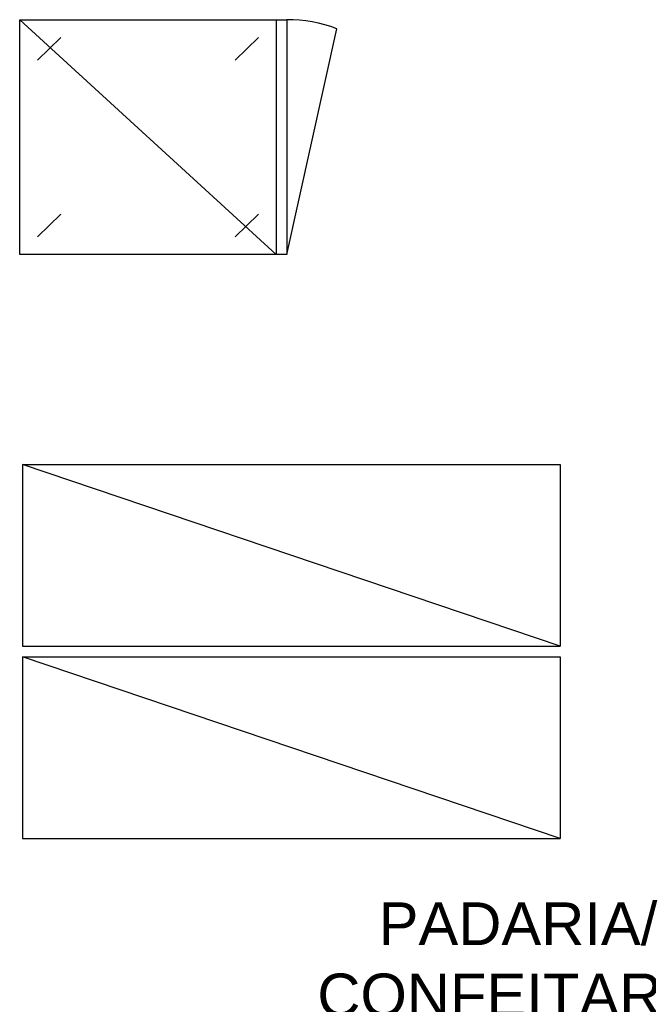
# Model space of a CAD drawing. Header units: millimetres. Extents: x 4 to 3534, y 14 to 98.
# Tile 73 of 161: x 21.87 to 23.63, y 55.33 to 58.1. Entities that reach past the tile are written whole.
import ezdxf

# ---------------------------------------------------------------- set-up
doc = ezdxf.new("R2010")
doc.units = ezdxf.units.MM
doc.header["$MEASUREMENT"] = 0
doc.styles.add('Arial', font='arial.ttf')

msp = doc.modelspace()

# ---------------------------------------------------------------- linework, layer by layer
at = {"color": 7}
for p, q in [((21.8682, 57.43822), (21.8682, 58.09819)), ((21.8682, 58.09819), (22.6182, 58.09819)), ((22.5882, 57.43822), (21.8682, 58.09819)), ((22.5882, 58.09819), (22.5882, 57.43822)), ((22.6182, 58.09819), (22.6182, 57.43822)), ((21.9182, 57.98436), (21.9833, 58.04819)), ((22.4731, 57.98436), (22.5382, 58.04819)), ((21.9182, 57.48822), (21.9833, 57.55205)), ((22.4731, 57.48822), (22.5382, 57.55205)), ((22.6182, 57.43822), (21.8682, 57.43822))]:
    msp.add_line(p, q, dxfattribs=at)
at = {"color": 7, "linetype": 'Continuous'}
msp.add_line((22.6182, 57.43822), (22.7585, 58.07277), dxfattribs=at)
at = {"color": 7}
for points in [[(21.8756, 56.84824), (23.3856, 56.84824), (23.3856, 56.33824), (21.8756, 56.84824), (21.8756, 56.33824), (23.3856, 56.33824)], [(21.8756, 56.30824), (23.3856, 56.30824), (23.3856, 55.79824), (21.8756, 56.30824), (21.8756, 55.79824), (23.3856, 55.79824)]]:
    msp.add_lwpolyline(points, dxfattribs=at)
at = {"color": 7, "linetype": 'Continuous'}
msp.add_arc((22.6182, 57.69819), 0.4, 69.4635, 90, dxfattribs=at)

# ---------------------------------------------------------------- texts
at = {"color": 7, "char_height": 0.12, "attachment_point": 8, "line_spacing_factor": 0.798, "style": 'Arial'}
for s, insert, width in [('PADARIA/', (23.2672, 55.49684), 3.1130499), ('CONFEITARIA', (23.2672, 55.29684), 4.4406748)]:
    msp.add_mtext(s, dxfattribs=dict(at, insert=insert, width=width))

doc.saveas('drawing.dxf')
